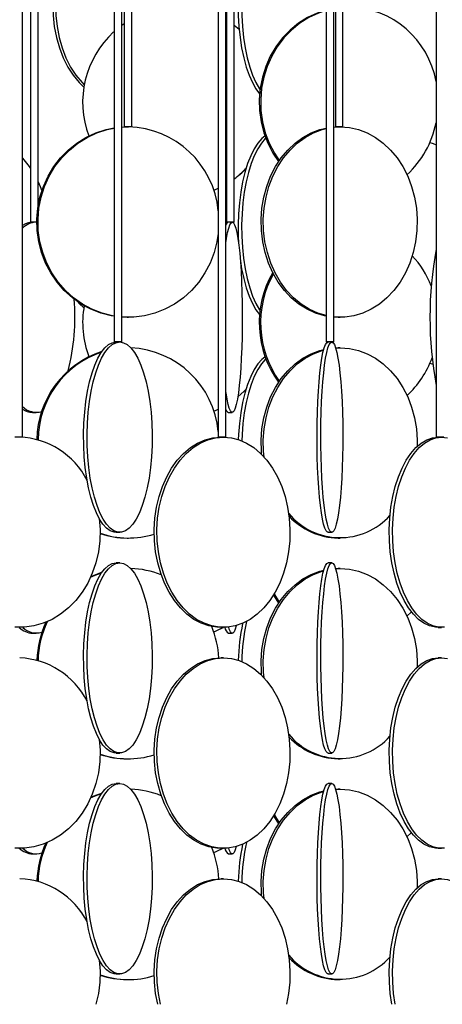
# Model space of a CAD drawing. Header units: millimetres. Extents: x 626 to 3215, y 306 to 3557.
# Tile 20 of 65: x 783 to 894, y 2237 to 2496. Entities that reach past the tile are written whole.
import ezdxf

# ---------------------------------------------------------------- set-up
doc = ezdxf.new("R2010")
doc.units = ezdxf.units.MM

msp = doc.modelspace()

# ---------------------------------------------------------------- linework, layer by layer
at = {"color": 7, "linetype": 'Continuous', "lineweight": 25}
for p, q in [((807.88, 2961.5), (807.88, 2411)), ((809.88, 2411), (809.88, 2961.5)), ((863.59, 2961.5), (863.59, 2411)), ((865.59, 2411), (865.59, 2961.5)), ((783.81, 2386), (783.81, 2936.5)), ((835.26, 2936.5), (835.26, 2386)), ((837.26, 2386), (837.26, 2936.5)), ((892.49, 2936.5), (892.49, 2386)), ((810.5, 2903), (810.5, 2467.5)), ((812.5, 2467.5), (812.5, 2903)), ((866.02, 2903), (866.02, 2467.5)), ((868.02, 2467.5), (868.02, 2903)), ((785.91, 2878), (785.91, 2442.5)), ((787.91, 2446.74), (787.91, 2878)), ((837.42, 2878), (837.42, 2442.5)), ((839.42, 2442.5), (839.42, 2878)), ((810.5, 2494.63), (809.88, 2494.18)), ((837.42, 2495.48), (837.26, 2495.58)), ((837.42, 2495.47), (837.26, 2495.56)), ((840.76, 2493.1), (839.42, 2494.16)), ((840.73, 2493.11), (839.42, 2494.14)), ((809.88, 2467.45), (811.35, 2467.5)), ((809.88, 2467.43), (811.65, 2467.5)), ((812.5, 2467.5), (810.5, 2467.5)), ((865.59, 2467.41), (867.31, 2467.5)), ((865.59, 2467.46), (866.72, 2467.5)), ((868.02, 2467.5), (866.02, 2467.5)), ((787.57, 2442.5), (785.91, 2442.5)), ((787.37, 2442.5), (787.57, 2442.49)), ((839.42, 2442.5), (837.42, 2442.5)), ((811.35, 2417.5), (811.65, 2417.5)), ((866.72, 2417.5), (865.59, 2417.54)), ((866.72, 2417.5), (867.31, 2417.5)), ((809.88, 2411), (807.88, 2411)), ((865.59, 2411), (863.59, 2411)), ((866.09, 2409.48), (866.72, 2409.5)), ((866.1, 2409.45), (867.31, 2409.5)), ((867.31, 2409.5), (866.72, 2409.5)), ((890.87, 2405.45), (891.6, 2405.18)), ((786.46, 2392.5), (787.37, 2392.5)), ((837.92, 2392.5), (838.92, 2392.5)), ((783.81, 2386), (781.81, 2386)), ((837.26, 2386), (835.26, 2386)), ((894.49, 2386), (892.49, 2386)), ((808.41, 2361), (809.35, 2361)), ((811.35, 2359.5), (811.65, 2359.5)), ((864.1, 2361), (865.09, 2361)), ((866.72, 2359.5), (867.31, 2359.5)), ((809.35, 2353), (808.41, 2353)), ((865.09, 2353), (864.1, 2353)), ((866.09, 2351.48), (866.72, 2351.5)), ((866.1, 2351.45), (867.31, 2351.5)), ((867.31, 2351.5), (866.72, 2351.5)), ((849.74, 2344.47), (851.12, 2342.41)), ((835.9, 2336), (836.62, 2336)), ((893.06, 2336), (893.92, 2336)), ((786.46, 2334.5), (787.37, 2334.5)), ((837.92, 2334.5), (838.92, 2334.5)), ((836.62, 2328), (835.9, 2328)), ((893.92, 2328), (893.06, 2328)), ((808.41, 2303), (809.35, 2303)), ((864.1, 2303), (865.09, 2303)), ((811.35, 2301.5), (811.65, 2301.5)), ((866.72, 2301.5), (867.31, 2301.5)), ((809.35, 2295), (808.41, 2295)), ((865.09, 2295), (864.1, 2295)), ((866.09, 2293.48), (866.72, 2293.5)), ((866.1, 2293.45), (867.31, 2293.5)), ((867.31, 2293.5), (866.72, 2293.5)), ((849.74, 2286.47), (851.12, 2284.41)), ((786.46, 2276.5), (787.37, 2276.5)), ((835.9, 2278), (836.62, 2278)), ((837.92, 2276.5), (838.92, 2276.5)), ((893.06, 2278), (893.92, 2278)), ((836.62, 2270), (835.9, 2270)), ((893.92, 2270), (893.06, 2270)), ((808.41, 2245), (809.35, 2245)), ((811.35, 2243.5), (811.65, 2243.5)), ((864.1, 2245), (865.09, 2245)), ((866.72, 2243.5), (867.31, 2243.5))]:
    msp.add_line(p, q, dxfattribs=at)
at = {"color": 7, "linetype": 'Continuous', "lineweight": 25, "flags": 128}
for points in [[(807.88, 2523.9), (807.38, 2523.82), (805.31, 2523.3), (803.31, 2522.43), (801.39, 2521.24), (799.59, 2519.73), (797.93, 2517.93), (796.42, 2515.87), (795.1, 2513.57), (793.99, 2511.07), (793.09, 2508.39), (792.41, 2505.59), (791.98, 2502.69), (791.8, 2499.74), (791.86, 2496.78), (792.17, 2493.85), (792.72, 2490.99), (793.51, 2488.24), (794.52, 2485.65), (795.74, 2483.24), (797.15, 2481.06), (798.74, 2479.13), (799.94, 2477.94)], [(807.88, 2523.78), (806.02, 2523.3), (804.02, 2522.43), (802.1, 2521.24), (800.3, 2519.73), (798.63, 2517.93), (797.13, 2515.87), (795.81, 2513.57), (794.69, 2511.07), (793.79, 2508.39), (793.12, 2505.59), (792.69, 2502.69), (792.5, 2499.74), (792.57, 2496.78), (792.88, 2493.85), (793.43, 2490.99), (794.21, 2488.24), (795.23, 2485.65), (796.45, 2483.24), (797.86, 2481.06), (799.45, 2479.13), (800.04, 2478.52)], [(850.03, 2524), (848.9, 2523.82), (847.78, 2523.3), (846.7, 2522.43), (845.66, 2521.24), (844.68, 2519.73), (843.78, 2517.93), (842.97, 2515.87), (842.26, 2513.57), (841.65, 2511.07), (841.16, 2508.39), (840.8, 2505.59), (840.57, 2502.69), (840.47, 2499.74), (840.5, 2496.78), (840.67, 2493.85), (840.97, 2490.99), (841.39, 2488.24), (841.94, 2485.65), (842.6, 2483.24), (843.36, 2481.06), (844.22, 2479.13), (845.16, 2477.47), (846.12, 2476.18)], [(850.95, 2524), (849.82, 2523.82), (848.71, 2523.3), (847.62, 2522.43), (846.58, 2521.24), (845.61, 2519.73), (844.71, 2517.93), (843.89, 2515.87), (843.18, 2513.57), (842.57, 2511.07), (842.09, 2508.39), (841.72, 2505.59), (841.49, 2502.69), (841.39, 2499.74), (841.42, 2496.78), (841.59, 2493.85), (841.89, 2490.99), (842.32, 2488.24), (842.86, 2485.65), (843.52, 2483.24), (844.29, 2481.06), (845.15, 2479.13), (846.09, 2477.47), (846.23, 2477.25)], [(863.59, 2498.22), (861.24, 2497.43), (858.71, 2496.24), (856.33, 2494.73), (854.13, 2492.93), (852.15, 2490.87), (850.41, 2488.57), (848.93, 2486.07), (847.74, 2483.39), (846.86, 2480.59), (846.29, 2477.69), (846.04, 2474.74), (846.13, 2471.78), (846.53, 2468.85), (847.26, 2465.99), (848.3, 2463.24), (849.63, 2460.65), (851.12, 2458.41)], [(863.59, 2498.12), (861.6, 2497.43), (859.07, 2496.24), (856.69, 2494.73), (854.49, 2492.93), (852.51, 2490.87), (850.77, 2488.57), (849.29, 2486.07), (848.1, 2483.39), (847.22, 2480.59), (846.65, 2477.69), (846.4, 2474.74), (846.48, 2471.78), (846.89, 2468.85), (847.62, 2465.99), (848.66, 2463.24), (849.99, 2460.65), (851.29, 2458.66)], [(807.88, 2417.76), (807.14, 2417.89), (804.4, 2418.59), (801.76, 2419.62), (799.25, 2420.97), (796.92, 2422.63), (794.78, 2424.56), (792.88, 2426.74), (791.24, 2429.15), (789.88, 2431.74), (788.82, 2434.49), (788.08, 2437.35), (787.66, 2440.28), (787.58, 2443.24), (787.83, 2446.19), (788.41, 2449.09), (789.31, 2451.89), (790.52, 2454.57), (792.03, 2457.07), (793.8, 2459.37), (795.82, 2461.43), (798.06, 2463.23), (800.49, 2464.74), (803.07, 2465.93), (805.76, 2466.8), (807.88, 2467.23)], [(807.88, 2417.81), (807.45, 2417.89), (804.71, 2418.59), (802.07, 2419.62), (799.56, 2420.97), (797.23, 2422.63), (795.09, 2424.56), (793.19, 2426.74), (791.55, 2429.15), (790.19, 2431.74), (789.13, 2434.49), (788.39, 2437.35), (787.97, 2440.28), (787.89, 2443.24), (788.14, 2446.19), (788.72, 2449.09), (789.62, 2451.89), (790.83, 2454.57), (792.34, 2457.07), (794.11, 2459.37), (796.13, 2461.43), (798.37, 2463.23), (800.8, 2464.74), (803.38, 2465.93), (806.07, 2466.8), (807.88, 2467.18)], [(863.59, 2417.8), (863.14, 2417.89), (860.81, 2418.59), (858.57, 2419.62), (856.44, 2420.97), (854.45, 2422.63), (852.63, 2424.56), (851.02, 2426.74), (849.62, 2429.15), (848.46, 2431.74), (847.56, 2434.49), (846.93, 2437.35), (846.58, 2440.28), (846.51, 2443.24), (846.72, 2446.19), (847.21, 2449.09), (847.98, 2451.89), (849.01, 2454.57), (850.29, 2457.07), (851.8, 2459.37), (853.52, 2461.43), (855.42, 2463.23), (857.49, 2464.74), (859.68, 2465.93), (861.97, 2466.8), (863.59, 2467.2)], [(863.59, 2417.92), (861.4, 2418.59), (859.16, 2419.62), (857.02, 2420.97), (855.04, 2422.63), (853.22, 2424.56), (851.6, 2426.74), (850.21, 2429.15), (849.05, 2431.74), (848.15, 2434.49), (847.52, 2437.35), (847.16, 2440.28), (847.09, 2443.24), (847.31, 2446.19), (847.8, 2449.09), (848.57, 2451.89), (849.6, 2454.57), (850.88, 2457.07), (852.39, 2459.37), (854.11, 2461.43), (856.01, 2463.23), (858.07, 2464.74), (860.27, 2465.93), (862.56, 2466.8), (863.59, 2467.07)], [(867.31, 2467.5), (869.7, 2467.32), (872.06, 2466.8), (874.35, 2465.93), (876.55, 2464.74), (878.61, 2463.23), (880.51, 2461.43), (882.23, 2459.37), (883.74, 2457.07), (885.02, 2454.57), (886.05, 2451.89), (886.82, 2449.09), (887.31, 2446.19), (887.53, 2443.24), (887.46, 2440.28), (887.1, 2437.35), (886.47, 2434.49), (885.57, 2431.74), (884.41, 2429.15), (883.02, 2426.74), (881.4, 2424.56), (879.58, 2422.63), (877.59, 2420.97), (875.46, 2419.62), (873.22, 2418.59), (870.89, 2417.89), (868.51, 2417.54), (866.11, 2417.54), (865.59, 2417.59)], [(847.55, 2465.14), (846.7, 2464.43), (845.66, 2463.24), (844.68, 2461.73), (843.78, 2459.93), (842.97, 2457.87), (842.26, 2455.57), (841.65, 2453.07), (841.16, 2450.39), (840.8, 2447.59), (840.57, 2444.69), (840.47, 2441.74), (840.5, 2438.78), (840.59, 2436.92)], [(847.76, 2464.56), (847.62, 2464.43), (846.58, 2463.24), (845.61, 2461.73), (844.71, 2459.93), (843.89, 2457.87), (843.18, 2455.57), (842.57, 2453.07), (842.09, 2450.39), (841.72, 2447.59), (841.49, 2444.69), (841.39, 2441.74), (841.42, 2438.78), (841.59, 2435.85), (841.89, 2432.99), (842.32, 2430.24), (842.86, 2427.65), (843.52, 2425.24), (844.29, 2423.06), (845.15, 2421.13), (846.09, 2419.47), (846.23, 2419.25)], [(890.87, 2463.45), (891.68, 2463.15), (892.49, 2462.81)], [(783.81, 2459.27), (785.58, 2457.07), (785.91, 2456.6)], [(787.91, 2453.09), (788.44, 2451.89), (788.88, 2450.7)], [(837.26, 2452.43), (837.33, 2452.47), (837.42, 2452.53)], [(837.26, 2452.42), (837.35, 2452.47), (837.42, 2452.51)], [(834.06, 2450.85), (834.69, 2451.12), (835.26, 2451.38)], [(834.07, 2450.84), (834.72, 2451.12), (835.26, 2451.37)], [(838.92, 2442.5), (839.23, 2442.32), (839.54, 2441.8), (839.84, 2440.93), (840.13, 2439.74), (840.4, 2438.23), (840.65, 2436.43), (840.88, 2434.37), (841.08, 2432.07), (841.24, 2429.57), (841.38, 2426.89), (841.48, 2424.09), (841.54, 2421.19), (841.57, 2418.24), (841.56, 2415.28), (841.52, 2412.35), (841.43, 2409.49), (841.31, 2406.74), (841.16, 2404.15), (840.98, 2401.74), (840.77, 2399.56), (840.53, 2397.63), (840.27, 2395.97), (839.99, 2394.62), (839.69, 2393.59), (839.39, 2392.89), (839.08, 2392.54), (838.76, 2392.54), (838.45, 2392.89), (838.14, 2393.59), (837.85, 2394.62), (837.57, 2395.97), (837.31, 2397.63), (837.26, 2397.97)], [(837.26, 2437.03), (837.44, 2438.23), (837.71, 2439.74), (837.99, 2440.93), (838.29, 2441.8), (838.6, 2442.32), (838.92, 2442.5)], [(835.26, 2439.52), (834.92, 2437.35), (834.18, 2434.49), (833.12, 2431.74), (831.76, 2429.15), (830.12, 2426.74), (828.22, 2424.56), (826.08, 2422.63), (823.75, 2420.97), (821.24, 2419.62), (818.6, 2418.59), (815.86, 2417.89), (813.06, 2417.54), (810.25, 2417.54), (809.88, 2417.57)], [(841.06, 2432.32), (841.39, 2430.24), (841.94, 2427.65), (842.6, 2425.24), (843.36, 2423.06), (844.22, 2421.13), (845.16, 2419.47), (846.12, 2418.18)], [(798.35, 2421.56), (798.74, 2421.13), (799.94, 2419.94)], [(811.35, 2417.5), (809.94, 2417.54), (809.88, 2417.54)], [(808.41, 2361), (807.9, 2361.04), (806.89, 2361.39), (805.91, 2362.09), (804.96, 2363.12), (804.06, 2364.47), (803.22, 2366.13), (802.45, 2368.06), (801.77, 2370.24), (801.18, 2372.65), (800.69, 2375.24), (800.31, 2377.99), (800.04, 2380.85), (799.89, 2383.78), (799.86, 2386.74), (799.95, 2389.69), (800.16, 2392.59), (800.48, 2395.39), (800.92, 2398.07), (801.46, 2400.57), (802.1, 2402.87), (802.82, 2404.93), (803.63, 2406.73), (804.5, 2408.24), (805.43, 2409.43), (806.4, 2410.3), (807.4, 2410.82), (808.41, 2411), (808.41, 2411)], [(809.35, 2411), (810.36, 2410.82), (811.35, 2410.3), (812.32, 2409.43), (813.25, 2408.24), (814.12, 2406.73), (814.93, 2404.93), (815.65, 2402.87), (816.29, 2400.57), (816.83, 2398.07), (817.27, 2395.39), (817.59, 2392.59), (817.8, 2389.69), (817.89, 2386.74), (817.86, 2383.78), (817.71, 2380.85), (817.45, 2377.99), (817.07, 2375.24), (816.58, 2372.65), (815.99, 2370.24), (815.3, 2368.06), (814.53, 2366.13), (813.69, 2364.47), (812.79, 2363.12), (811.84, 2362.09), (810.86, 2361.39), (809.85, 2361.04), (808.84, 2361.04), (807.83, 2361.39), (806.85, 2362.09), (805.9, 2363.12), (805, 2364.47), (804.16, 2366.13), (803.39, 2368.06), (802.71, 2370.24), (802.12, 2372.65), (801.63, 2375.24), (801.25, 2377.99), (800.98, 2380.85), (800.83, 2383.78), (800.8, 2386.74), (800.89, 2389.69), (801.1, 2392.59), (801.42, 2395.39), (801.86, 2398.07), (802.4, 2400.57), (803.04, 2402.87), (803.76, 2404.93), (804.57, 2406.73), (805.44, 2408.24), (806.37, 2409.43), (807.34, 2410.3), (808.33, 2410.82), (809.35, 2411)], [(864.1, 2361), (863.93, 2361.04), (863.58, 2361.39), (863.25, 2362.09), (862.93, 2363.12), (862.62, 2364.47), (862.34, 2366.13), (862.08, 2368.06), (861.84, 2370.24), (861.64, 2372.65), (861.48, 2375.24), (861.35, 2377.99), (861.26, 2380.85), (861.21, 2383.78), (861.2, 2386.74), (861.23, 2389.69), (861.3, 2392.59), (861.41, 2395.39), (861.56, 2398.07), (861.74, 2400.57), (861.96, 2402.87), (862.2, 2404.93), (862.48, 2406.73), (862.77, 2408.24), (863.09, 2409.43), (863.42, 2410.3), (863.75, 2410.82), (864.1, 2411), (864.1, 2411)], [(865.09, 2411), (865.43, 2410.82), (865.77, 2410.3), (866.1, 2409.43), (866.42, 2408.24), (866.71, 2406.73), (866.99, 2404.93), (867.23, 2402.87), (867.45, 2400.57), (867.63, 2398.07), (867.78, 2395.39), (867.89, 2392.59), (867.96, 2389.69), (867.99, 2386.74), (867.98, 2383.78), (867.93, 2380.85), (867.84, 2377.99), (867.71, 2375.24), (867.55, 2372.65), (867.35, 2370.24), (867.11, 2368.06), (866.85, 2366.13), (866.57, 2364.47), (866.26, 2363.12), (865.94, 2362.09), (865.6, 2361.39), (865.26, 2361.04), (864.92, 2361.04), (864.58, 2361.39), (864.24, 2362.09), (863.92, 2363.12), (863.62, 2364.47), (863.33, 2366.13), (863.07, 2368.06), (862.84, 2370.24), (862.64, 2372.65), (862.47, 2375.24), (862.34, 2377.99), (862.25, 2380.85), (862.2, 2383.78), (862.19, 2386.74), (862.22, 2389.69), (862.29, 2392.59), (862.4, 2395.39), (862.55, 2398.07), (862.73, 2400.57), (862.95, 2402.87), (863.2, 2404.93), (863.47, 2406.73), (863.77, 2408.24), (864.08, 2409.43), (864.41, 2410.3), (864.75, 2410.82), (865.09, 2411)], [(846.64, 2381.48), (846.58, 2382.28), (846.51, 2385.24), (846.72, 2388.19), (847.21, 2391.09), (847.98, 2393.89), (849.01, 2396.57), (850.29, 2399.07), (851.8, 2401.37), (853.52, 2403.43), (855.42, 2405.23), (857.49, 2406.74), (859.68, 2407.93), (861.97, 2408.8), (862.98, 2409.06)], [(847.31, 2380.78), (847.16, 2382.28), (847.09, 2385.24), (847.31, 2388.19), (847.8, 2391.09), (848.57, 2393.89), (849.6, 2396.57), (850.88, 2399.07), (852.39, 2401.37), (854.11, 2403.43), (856.01, 2405.23), (858.07, 2406.74), (860.27, 2407.93), (862.56, 2408.8), (862.94, 2408.91)], [(867.31, 2409.5), (869.7, 2409.32), (872.06, 2408.8), (874.35, 2407.93), (876.55, 2406.74), (878.61, 2405.23), (880.51, 2403.43), (882.23, 2401.37), (883.74, 2399.07), (885.02, 2396.57), (886.05, 2393.89), (886.82, 2391.09), (887.31, 2388.19), (887.53, 2385.24), (887.52, 2383.57)], [(847.55, 2407.14), (846.7, 2406.43), (845.66, 2405.24), (844.68, 2403.73), (843.78, 2401.93), (842.97, 2399.87), (842.26, 2397.57), (841.65, 2395.07), (841.16, 2392.39), (840.8, 2389.59), (840.57, 2386.69), (840.5, 2385.37)], [(847.76, 2406.56), (847.62, 2406.43), (846.58, 2405.24), (845.61, 2403.73), (844.71, 2401.93), (843.89, 2399.87), (843.18, 2397.57), (842.57, 2395.07), (842.09, 2392.39), (841.72, 2389.59), (841.49, 2386.69), (841.42, 2385.04)], [(840.37, 2396.59), (842.03, 2398.06), (842.55, 2398.58)], [(840.37, 2396.57), (842.05, 2398.06), (842.54, 2398.54)], [(834.06, 2392.85), (834.69, 2393.12), (835.26, 2393.38)], [(834.07, 2392.84), (834.72, 2393.12), (835.26, 2393.37)], [(835.9, 2336), (834.87, 2336.04), (832.81, 2336.39), (830.8, 2337.09), (828.86, 2338.12), (827.01, 2339.47), (825.29, 2341.13), (823.73, 2343.06), (822.33, 2345.24), (821.12, 2347.65), (820.12, 2350.24), (819.34, 2352.99), (818.8, 2355.85), (818.49, 2358.78), (818.43, 2361.74), (818.61, 2364.69), (819.04, 2367.59), (819.7, 2370.39), (820.59, 2373.07), (821.7, 2375.57), (823, 2377.87), (824.49, 2379.93), (826.14, 2381.73), (827.92, 2383.24), (829.82, 2384.43), (831.8, 2385.3), (833.84, 2385.82), (835.9, 2386), (835.9, 2386)], [(836.62, 2386), (838.69, 2385.82), (840.73, 2385.3), (842.71, 2384.43), (844.6, 2383.24), (846.39, 2381.73), (848.03, 2379.93), (849.52, 2377.87), (850.82, 2375.57), (851.93, 2373.07), (852.82, 2370.39), (853.48, 2367.59), (853.91, 2364.69), (854.1, 2361.74), (854.03, 2358.78), (853.73, 2355.85), (853.18, 2352.99), (852.4, 2350.24), (851.4, 2347.65), (850.2, 2345.24), (848.8, 2343.06), (847.23, 2341.13), (845.51, 2339.47), (843.67, 2338.12), (841.73, 2337.09), (839.71, 2336.39), (837.65, 2336.04), (835.58, 2336.04), (833.53, 2336.39), (831.51, 2337.09), (829.57, 2338.12), (827.73, 2339.47), (826.01, 2341.13), (824.44, 2343.06), (823.04, 2345.24), (821.83, 2347.65), (820.83, 2350.24), (820.06, 2352.99), (819.51, 2355.85), (819.2, 2358.78), (819.14, 2361.74), (819.33, 2364.69), (819.75, 2367.59), (820.42, 2370.39), (821.31, 2373.07), (822.41, 2375.57), (823.72, 2377.87), (825.21, 2379.93), (826.85, 2381.73), (828.64, 2383.24), (830.53, 2384.43), (832.51, 2385.3), (834.55, 2385.82), (836.62, 2386)], [(893.06, 2336), (892.3, 2336.04), (890.78, 2336.39), (889.3, 2337.09), (887.87, 2338.12), (886.51, 2339.47), (885.24, 2341.13), (884.08, 2343.06), (883.05, 2345.24), (882.16, 2347.65), (881.43, 2350.24), (880.85, 2352.99), (880.45, 2355.85), (880.22, 2358.78), (880.18, 2361.74), (880.31, 2364.69), (880.63, 2367.59), (881.12, 2370.39), (881.77, 2373.07), (882.59, 2375.57), (883.55, 2377.87), (884.65, 2379.93), (885.86, 2381.73), (887.18, 2383.24), (888.58, 2384.43), (890.04, 2385.3), (891.54, 2385.82), (893.06, 2386), (893.06, 2386)], [(894.68, 2336.04), (893.16, 2336.04), (891.64, 2336.39), (890.16, 2337.09), (888.72, 2338.12), (887.37, 2339.47), (886.1, 2341.13), (884.94, 2343.06), (883.91, 2345.24), (883.02, 2347.65), (882.28, 2350.24), (881.71, 2352.99), (881.31, 2355.85), (881.08, 2358.78), (881.04, 2361.74), (881.17, 2364.69), (881.49, 2367.59), (881.97, 2370.39), (882.63, 2373.07), (883.45, 2375.57), (884.41, 2377.87), (885.51, 2379.93), (886.72, 2381.73), (888.03, 2383.24), (889.43, 2384.43), (890.89, 2385.3), (892.4, 2385.82), (893.92, 2386)], [(893.92, 2386), (895.45, 2385.82)], [(803.99, 2364.59), (804.2, 2361.74), (804.13, 2358.78), (803.76, 2355.85), (803.1, 2352.99), (802.16, 2350.24), (800.95, 2347.65), (799.49, 2345.24), (797.8, 2343.06), (795.9, 2341.13), (793.82, 2339.47), (791.6, 2338.12), (789.25, 2337.09), (786.81, 2336.39), (784.33, 2336.04), (781.82, 2336.04)], [(808.41, 2303), (807.9, 2303.04), (806.89, 2303.39), (805.91, 2304.09), (804.96, 2305.12), (804.06, 2306.47), (803.22, 2308.13), (802.45, 2310.06), (801.77, 2312.24), (801.18, 2314.65), (800.69, 2317.24), (800.31, 2319.99), (800.04, 2322.85), (799.89, 2325.78), (799.86, 2328.74), (799.95, 2331.69), (800.16, 2334.59), (800.48, 2337.39), (800.92, 2340.07), (801.46, 2342.57), (802.1, 2344.87), (802.82, 2346.93), (803.63, 2348.73), (804.5, 2350.24), (805.43, 2351.43), (806.4, 2352.3), (807.4, 2352.82), (808.41, 2353), (808.41, 2353)], [(809.35, 2353), (810.36, 2352.82), (811.35, 2352.3), (812.32, 2351.43), (813.25, 2350.24), (814.12, 2348.73), (814.93, 2346.93), (815.65, 2344.87), (816.29, 2342.57), (816.83, 2340.07), (817.27, 2337.39), (817.59, 2334.59), (817.8, 2331.69), (817.89, 2328.74), (817.86, 2325.78), (817.71, 2322.85), (817.45, 2319.99), (817.07, 2317.24), (816.58, 2314.65), (815.99, 2312.24), (815.3, 2310.06), (814.53, 2308.13), (813.69, 2306.47), (812.79, 2305.12), (811.84, 2304.09), (810.86, 2303.39), (809.85, 2303.04), (808.84, 2303.04), (807.83, 2303.39), (806.85, 2304.09), (805.9, 2305.12), (805, 2306.47), (804.16, 2308.13), (803.39, 2310.06), (802.71, 2312.24), (802.12, 2314.65), (801.63, 2317.24), (801.25, 2319.99), (800.98, 2322.85), (800.83, 2325.78), (800.8, 2328.74), (800.89, 2331.69), (801.1, 2334.59), (801.42, 2337.39), (801.86, 2340.07), (802.4, 2342.57), (803.04, 2344.87), (803.76, 2346.93), (804.57, 2348.73), (805.44, 2350.24), (806.37, 2351.43), (807.34, 2352.3), (808.33, 2352.82), (809.35, 2353)], [(864.1, 2303), (863.93, 2303.04), (863.58, 2303.39), (863.25, 2304.09), (862.93, 2305.12), (862.62, 2306.47), (862.34, 2308.13), (862.08, 2310.06), (861.84, 2312.24), (861.64, 2314.65), (861.48, 2317.24), (861.35, 2319.99), (861.26, 2322.85), (861.21, 2325.78), (861.2, 2328.74), (861.23, 2331.69), (861.3, 2334.59), (861.41, 2337.39), (861.56, 2340.07), (861.74, 2342.57), (861.96, 2344.87), (862.2, 2346.93), (862.48, 2348.73), (862.77, 2350.24), (863.09, 2351.43), (863.42, 2352.3), (863.75, 2352.82), (864.1, 2353), (864.1, 2353)], [(865.09, 2353), (865.43, 2352.82), (865.77, 2352.3), (866.1, 2351.43), (866.42, 2350.24), (866.71, 2348.73), (866.99, 2346.93), (867.23, 2344.87), (867.45, 2342.57), (867.63, 2340.07), (867.78, 2337.39), (867.89, 2334.59), (867.96, 2331.69), (867.99, 2328.74), (867.98, 2325.78), (867.93, 2322.85), (867.84, 2319.99), (867.71, 2317.24), (867.55, 2314.65), (867.35, 2312.24), (867.11, 2310.06), (866.85, 2308.13), (866.57, 2306.47), (866.26, 2305.12), (865.94, 2304.09), (865.6, 2303.39), (865.26, 2303.04), (864.92, 2303.04), (864.58, 2303.39), (864.24, 2304.09), (863.92, 2305.12), (863.62, 2306.47), (863.33, 2308.13), (863.07, 2310.06), (862.84, 2312.24), (862.64, 2314.65), (862.47, 2317.24), (862.34, 2319.99), (862.25, 2322.85), (862.2, 2325.78), (862.19, 2328.74), (862.22, 2331.69), (862.29, 2334.59), (862.4, 2337.39), (862.55, 2340.07), (862.73, 2342.57), (862.95, 2344.87), (863.2, 2346.93), (863.47, 2348.73), (863.77, 2350.24), (864.08, 2351.43), (864.41, 2352.3), (864.75, 2352.82), (865.09, 2353)], [(867.31, 2351.5), (869.7, 2351.32), (872.06, 2350.8), (874.35, 2349.93), (876.55, 2348.74), (878.61, 2347.23), (880.51, 2345.43), (882.23, 2343.37), (883.74, 2341.07), (885.02, 2338.57), (886.05, 2335.89), (886.82, 2333.09), (887.31, 2330.19), (887.53, 2327.24), (887.52, 2325.57)], [(801.71, 2349.21), (803.38, 2349.93), (804.59, 2350.37)], [(801.79, 2349.39), (803.07, 2349.93), (804.68, 2350.49)], [(846.64, 2323.48), (846.58, 2324.28), (846.51, 2327.24), (846.72, 2330.19), (847.21, 2333.09), (847.98, 2335.89), (849.01, 2338.57), (850.29, 2341.07), (851.8, 2343.37), (853.52, 2345.43), (855.42, 2347.23), (857.49, 2348.74), (859.68, 2349.93), (861.97, 2350.8), (862.98, 2351.06)], [(847.31, 2322.78), (847.16, 2324.28), (847.09, 2327.24), (847.31, 2330.19), (847.8, 2333.09), (848.57, 2335.89), (849.6, 2338.57), (850.88, 2341.07), (852.39, 2343.37), (854.11, 2345.43), (856.01, 2347.23), (858.07, 2348.74), (860.27, 2349.93), (862.56, 2350.8), (862.94, 2350.91)], [(849.92, 2344.77), (849.99, 2344.65), (851.29, 2342.66)], [(884.84, 2338.96), (885.97, 2340.06), (886, 2340.09)], [(834.06, 2334.85), (834.69, 2335.12), (836.49, 2336)], [(834.07, 2334.84), (834.72, 2335.12), (836.51, 2336)], [(839.95, 2336.45), (839.69, 2335.59), (839.39, 2334.89), (839.08, 2334.54), (838.76, 2334.54), (838.45, 2334.89), (838.14, 2335.59), (837.99, 2336.07)], [(835.9, 2278), (834.87, 2278.04), (832.81, 2278.39), (830.8, 2279.09), (828.86, 2280.12), (827.01, 2281.47), (825.29, 2283.13), (823.73, 2285.06), (822.33, 2287.24), (821.12, 2289.65), (820.12, 2292.24), (819.34, 2294.99), (818.8, 2297.85), (818.49, 2300.78), (818.43, 2303.74), (818.61, 2306.69), (819.04, 2309.59), (819.7, 2312.39), (820.59, 2315.07), (821.7, 2317.57), (823, 2319.87), (824.49, 2321.93), (826.14, 2323.73), (827.92, 2325.24), (829.82, 2326.43), (831.8, 2327.3), (833.84, 2327.82), (835.9, 2328), (835.9, 2328)], [(836.62, 2328), (838.69, 2327.82), (840.73, 2327.3), (842.71, 2326.43), (844.6, 2325.24), (846.39, 2323.73), (848.03, 2321.93), (849.52, 2319.87), (850.82, 2317.57), (851.93, 2315.07), (852.82, 2312.39), (853.48, 2309.59), (853.91, 2306.69), (854.1, 2303.74), (854.03, 2300.78), (853.73, 2297.85), (853.18, 2294.99), (852.4, 2292.24), (851.4, 2289.65), (850.2, 2287.24), (848.8, 2285.06), (847.23, 2283.13), (845.51, 2281.47), (843.67, 2280.12), (841.73, 2279.09), (839.71, 2278.39), (837.65, 2278.04), (835.58, 2278.04), (833.53, 2278.39), (831.51, 2279.09), (829.57, 2280.12), (827.73, 2281.47), (826.01, 2283.13), (824.44, 2285.06), (823.04, 2287.24), (821.83, 2289.65), (820.83, 2292.24), (820.06, 2294.99), (819.51, 2297.85), (819.2, 2300.78), (819.14, 2303.74), (819.33, 2306.69), (819.75, 2309.59), (820.42, 2312.39), (821.31, 2315.07), (822.41, 2317.57), (823.72, 2319.87), (825.21, 2321.93), (826.85, 2323.73), (828.64, 2325.24), (830.53, 2326.43), (832.51, 2327.3), (834.55, 2327.82), (836.62, 2328)], [(893.06, 2278), (892.3, 2278.04), (890.78, 2278.39), (889.3, 2279.09), (887.87, 2280.12), (886.51, 2281.47), (885.24, 2283.13), (884.08, 2285.06), (883.05, 2287.24), (882.16, 2289.65), (881.43, 2292.24), (880.85, 2294.99), (880.45, 2297.85), (880.22, 2300.78), (880.18, 2303.74), (880.31, 2306.69), (880.63, 2309.59), (881.12, 2312.39), (881.77, 2315.07), (882.59, 2317.57), (883.55, 2319.87), (884.65, 2321.93), (885.86, 2323.73), (887.18, 2325.24), (888.58, 2326.43), (890.04, 2327.3), (891.54, 2327.82), (893.06, 2328), (893.06, 2328)], [(894.68, 2278.04), (893.16, 2278.04), (891.64, 2278.39), (890.16, 2279.09), (888.72, 2280.12), (887.37, 2281.47), (886.1, 2283.13), (884.94, 2285.06), (883.91, 2287.24), (883.02, 2289.65), (882.28, 2292.24), (881.71, 2294.99), (881.31, 2297.85), (881.08, 2300.78), (881.04, 2303.74), (881.17, 2306.69), (881.49, 2309.59), (881.97, 2312.39), (882.63, 2315.07), (883.45, 2317.57), (884.41, 2319.87), (885.51, 2321.93), (886.72, 2323.73), (888.03, 2325.24), (889.43, 2326.43), (890.89, 2327.3), (892.4, 2327.82), (893.92, 2328)], [(893.92, 2328), (895.45, 2327.82)], [(803.99, 2306.59), (804.2, 2303.74), (804.13, 2300.78), (803.76, 2297.85), (803.1, 2294.99), (802.16, 2292.24), (800.95, 2289.65), (799.49, 2287.24), (797.8, 2285.06), (795.9, 2283.13), (793.82, 2281.47), (791.6, 2280.12), (789.25, 2279.09), (786.81, 2278.39), (784.33, 2278.04), (781.82, 2278.04)], [(808.41, 2245), (807.9, 2245.04), (806.89, 2245.39), (805.91, 2246.09), (804.96, 2247.12), (804.06, 2248.47), (803.22, 2250.13), (802.45, 2252.06), (801.77, 2254.24), (801.18, 2256.65), (800.69, 2259.24), (800.31, 2261.99), (800.04, 2264.85), (799.89, 2267.78), (799.86, 2270.74), (799.95, 2273.69), (800.16, 2276.59), (800.48, 2279.39), (800.92, 2282.07), (801.46, 2284.57), (802.1, 2286.87), (802.82, 2288.93), (803.63, 2290.73), (804.5, 2292.24), (805.43, 2293.43), (806.4, 2294.3), (807.4, 2294.82), (808.41, 2295), (808.41, 2295)], [(809.35, 2295), (810.36, 2294.82), (811.35, 2294.3), (812.32, 2293.43), (813.25, 2292.24), (814.12, 2290.73), (814.93, 2288.93), (815.65, 2286.87), (816.29, 2284.57), (816.83, 2282.07), (817.27, 2279.39), (817.59, 2276.59), (817.8, 2273.69), (817.89, 2270.74), (817.86, 2267.78), (817.71, 2264.85), (817.45, 2261.99), (817.07, 2259.24), (816.58, 2256.65), (815.99, 2254.24), (815.3, 2252.06), (814.53, 2250.13), (813.69, 2248.47), (812.79, 2247.12), (811.84, 2246.09), (810.86, 2245.39), (809.85, 2245.04), (808.84, 2245.04), (807.83, 2245.39), (806.85, 2246.09), (805.9, 2247.12), (805, 2248.47), (804.16, 2250.13), (803.39, 2252.06), (802.71, 2254.24), (802.12, 2256.65), (801.63, 2259.24), (801.25, 2261.99), (800.98, 2264.85), (800.83, 2267.78), (800.8, 2270.74), (800.89, 2273.69), (801.1, 2276.59), (801.42, 2279.39), (801.86, 2282.07), (802.4, 2284.57), (803.04, 2286.87), (803.76, 2288.93), (804.57, 2290.73), (805.44, 2292.24), (806.37, 2293.43), (807.34, 2294.3), (808.33, 2294.82), (809.35, 2295)], [(864.1, 2245), (863.93, 2245.04), (863.58, 2245.39), (863.25, 2246.09), (862.93, 2247.12), (862.62, 2248.47), (862.34, 2250.13), (862.08, 2252.06), (861.84, 2254.24), (861.64, 2256.65), (861.48, 2259.24), (861.35, 2261.99), (861.26, 2264.85), (861.21, 2267.78), (861.2, 2270.74), (861.23, 2273.69), (861.3, 2276.59), (861.41, 2279.39), (861.56, 2282.07), (861.74, 2284.57), (861.96, 2286.87), (862.2, 2288.93), (862.48, 2290.73), (862.77, 2292.24), (863.09, 2293.43), (863.42, 2294.3), (863.75, 2294.82), (864.1, 2295), (864.1, 2295)], [(865.09, 2295), (865.43, 2294.82), (865.77, 2294.3), (866.1, 2293.43), (866.42, 2292.24), (866.71, 2290.73), (866.99, 2288.93), (867.23, 2286.87), (867.45, 2284.57), (867.63, 2282.07), (867.78, 2279.39), (867.89, 2276.59), (867.96, 2273.69), (867.99, 2270.74), (867.98, 2267.78), (867.93, 2264.85), (867.84, 2261.99), (867.71, 2259.24), (867.55, 2256.65), (867.35, 2254.24), (867.11, 2252.06), (866.85, 2250.13), (866.57, 2248.47), (866.26, 2247.12), (865.94, 2246.09), (865.6, 2245.39), (865.26, 2245.04), (864.92, 2245.04), (864.58, 2245.39), (864.24, 2246.09), (863.92, 2247.12), (863.62, 2248.47), (863.33, 2250.13), (863.07, 2252.06), (862.84, 2254.24), (862.64, 2256.65), (862.47, 2259.24), (862.34, 2261.99), (862.25, 2264.85), (862.2, 2267.78), (862.19, 2270.74), (862.22, 2273.69), (862.29, 2276.59), (862.4, 2279.39), (862.55, 2282.07), (862.73, 2284.57), (862.95, 2286.87), (863.2, 2288.93), (863.47, 2290.73), (863.77, 2292.24), (864.08, 2293.43), (864.41, 2294.3), (864.75, 2294.82), (865.09, 2295)], [(801.71, 2291.21), (803.38, 2291.93), (804.59, 2292.37)], [(801.79, 2291.39), (803.07, 2291.93), (804.68, 2292.49)], [(846.64, 2265.48), (846.58, 2266.28), (846.51, 2269.24), (846.72, 2272.19), (847.21, 2275.09), (847.98, 2277.89), (849.01, 2280.57), (850.29, 2283.07), (851.8, 2285.37), (853.52, 2287.43), (855.42, 2289.23), (857.49, 2290.74), (859.68, 2291.93), (861.97, 2292.8), (862.98, 2293.06)], [(847.31, 2264.78), (847.16, 2266.28), (847.09, 2269.24), (847.31, 2272.19), (847.8, 2275.09), (848.57, 2277.89), (849.6, 2280.57), (850.88, 2283.07), (852.39, 2285.37), (854.11, 2287.43), (856.01, 2289.23), (858.07, 2290.74), (860.27, 2291.93), (862.56, 2292.8), (862.94, 2292.91)], [(867.31, 2293.5), (869.7, 2293.32), (872.06, 2292.8), (874.35, 2291.93), (876.55, 2290.74), (878.61, 2289.23), (880.51, 2287.43), (882.23, 2285.37), (883.74, 2283.07), (885.02, 2280.57), (886.05, 2277.89), (886.82, 2275.09), (887.31, 2272.19), (887.53, 2269.24), (887.52, 2267.57)], [(849.92, 2286.77), (849.99, 2286.65), (851.29, 2284.66)], [(884.84, 2280.96), (885.97, 2282.06), (886, 2282.09)], [(834.06, 2276.85), (834.69, 2277.12), (836.49, 2278)], [(834.07, 2276.84), (834.72, 2277.12), (836.53, 2278.01)], [(839.95, 2278.45), (839.69, 2277.59), (839.39, 2276.89), (839.08, 2276.54), (838.76, 2276.54), (838.45, 2276.89), (838.14, 2277.59), (837.99, 2278.07)], [(819.34, 2236.99), (818.8, 2239.85), (818.49, 2242.78), (818.43, 2245.74), (818.61, 2248.69), (819.04, 2251.59), (819.7, 2254.39), (820.59, 2257.07), (821.7, 2259.57), (823, 2261.87), (824.49, 2263.93), (826.14, 2265.73), (827.92, 2267.24), (829.82, 2268.43), (831.8, 2269.3), (833.84, 2269.82), (835.9, 2270), (835.9, 2270)], [(820.06, 2236.99), (819.51, 2239.85), (819.2, 2242.78), (819.14, 2245.74), (819.33, 2248.69), (819.75, 2251.59), (820.42, 2254.39), (821.31, 2257.07), (822.41, 2259.57), (823.72, 2261.87), (825.21, 2263.93), (826.85, 2265.73), (828.64, 2267.24), (830.53, 2268.43), (832.51, 2269.3), (834.55, 2269.82), (836.62, 2270)], [(836.62, 2270), (838.69, 2269.82), (840.73, 2269.3), (842.71, 2268.43), (844.6, 2267.24), (846.39, 2265.73), (848.03, 2263.93), (849.52, 2261.87), (850.82, 2259.57), (851.93, 2257.07), (852.82, 2254.39), (853.48, 2251.59), (853.91, 2248.69), (854.1, 2245.74), (854.03, 2242.78), (853.73, 2239.85), (853.18, 2236.99)], [(880.85, 2236.99), (880.45, 2239.85), (880.22, 2242.78), (880.18, 2245.74), (880.31, 2248.69), (880.63, 2251.59), (881.12, 2254.39), (881.77, 2257.07), (882.59, 2259.57), (883.55, 2261.87), (884.65, 2263.93), (885.86, 2265.73), (887.18, 2267.24), (888.58, 2268.43), (890.04, 2269.3), (891.54, 2269.82), (893.06, 2270), (893.06, 2270)], [(881.71, 2236.99), (881.31, 2239.85), (881.08, 2242.78), (881.04, 2245.74), (881.17, 2248.69), (881.49, 2251.59), (881.97, 2254.39), (882.63, 2257.07), (883.45, 2259.57), (884.41, 2261.87), (885.51, 2263.93), (886.72, 2265.73), (888.03, 2267.24), (889.43, 2268.43), (890.89, 2269.3), (892.4, 2269.82), (893.92, 2270)], [(893.92, 2270), (895.45, 2269.82), (896.95, 2269.3), (898.41, 2268.43), (899.81, 2267.24), (901.12, 2265.73), (902.34, 2263.93), (903.43, 2261.87), (904.4, 2259.57), (905.21, 2257.07), (905.87, 2254.39), (906.36, 2251.59), (906.67, 2248.69), (906.81, 2245.74), (906.76, 2242.78), (906.54, 2239.85), (906.13, 2236.99)], [(803.99, 2248.59), (804.2, 2245.74), (804.13, 2242.78), (803.76, 2239.85), (803.1, 2236.99)]]:
    msp.add_lwpolyline(points, dxfattribs=at)
at = {"color": 7, "linetype": 'Continuous', "lineweight": 25}
for centre, radius, start, end in [((869.07, 2475.2), 23.81, 10.2332, 88.4225), ((824.63, 2474), 25.01, 132.4032, 200.7648), ((867.66, 2473.57), 25.33, 312.7063, 348.5938), ((811.07, 2443.21), 24.29, 5.3441, 88.6295), ((824.61, 2473.99), 24.99, 306.3303, 315.8498), ((824.64, 2473.99), 24.99, 306.2592, 315.7302), ((787.7, 2436.92), 5.58, 93.4104, 134.2001), ((786.59, 2437.56), 4.94, 91.5657, 124.2658), ((838.5, 2441.34), 1.3, 116.5794, 163.5432), ((990.28, 2417.5), 99.41, 169.6171, 190.3829), ((867.81, 2416.57), 25.13, 21.3296, 42.8639), ((872.41, 2416.01), 26.39, 149.9144, 216.2328), ((872.78, 2416.01), 26.4, 150.7546, 215.5287), ((741.82, 2417.45), 55.78, 345.4301, 4.9456), ((824.63, 2416), 25.01, 169.5902, 200.7634), ((812.31, 2384.97), 24.73, 107.9739, 178.964), ((812.64, 2384.96), 24.75, 108.9769, 179.1305), ((811.05, 2385.2), 24.32, 5.3654, 87.1151), ((867.88, 2415.4), 25.06, 312.6059, 339.9937), ((787.39, 2397.52), 4.98, 223.9193, 287.167), ((786.54, 2397.27), 4.77, 235.1358, 269.0327), ((838.27, 2393.46), 1.02, 189.6008, 250.2767), ((782.28, 2365.27), 20.75, 26.8315, 87.7944), ((867.29, 2377.18), 17.59, 219.7001, 318.0401), ((867.14, 2377.78), 18.29, 223.4177, 268.7015), ((811.65, 2382.19), 22.69, 250.8468, 287.3575), ((811.35, 2382.22), 22.72, 251.6692, 269.9775), ((811.63, 2328.71), 22.79, 67.7242, 88.3972), ((786.68, 2339.81), 5.32, 225.7996, 267.5906), ((787.39, 2339.5), 4.95, 224.6605, 287.2482), ((813.6, 2326.53), 26.03, 155.4411, 178.0342), ((813.9, 2326.53), 26.02, 155.05, 178.2149), ((809.38, 2326.53), 26.05, 3.2111, 21.8531), ((838.95, 2336.14), 1.94, 184.0396, 238.0924), ((898.5, 2325.43), 58.03, 168.4498, 178.0868), ((898.47, 2325.52), 57.08, 167.8389, 178.4793), ((782.28, 2307.27), 20.75, 26.8315, 87.7944), ((867.29, 2319.18), 17.59, 219.7001, 318.0401), ((867.14, 2319.78), 18.29, 223.4177, 268.7015), ((811.65, 2324.19), 22.69, 250.8468, 287.3575), ((811.35, 2324.22), 22.72, 251.6692, 269.9775), ((811.63, 2270.71), 22.79, 67.7242, 88.3972), ((813.6, 2268.53), 26.03, 155.4411, 178.0342), ((813.9, 2268.53), 26.02, 155.05, 178.2149), ((898.5, 2267.43), 58.03, 168.4498, 178.0868), ((898.47, 2267.52), 57.08, 167.8389, 178.4793), ((786.68, 2281.81), 5.32, 225.7996, 267.5906), ((787.39, 2281.49), 4.95, 224.6507, 287.9428), ((809.38, 2268.53), 26.05, 3.2111, 21.8531), ((838.95, 2278.14), 1.94, 184.0396, 238.0924), ((782.28, 2249.27), 20.75, 26.8315, 87.7944), ((867.29, 2261.18), 17.59, 219.7001, 318.0401), ((867.14, 2261.78), 18.29, 223.4177, 268.7015), ((811.65, 2266.19), 22.69, 250.8468, 287.3575), ((811.35, 2266.22), 22.72, 251.6692, 269.9775)]:
    msp.add_arc(centre, radius, start, end, dxfattribs=at)

doc.saveas('drawing.dxf')
